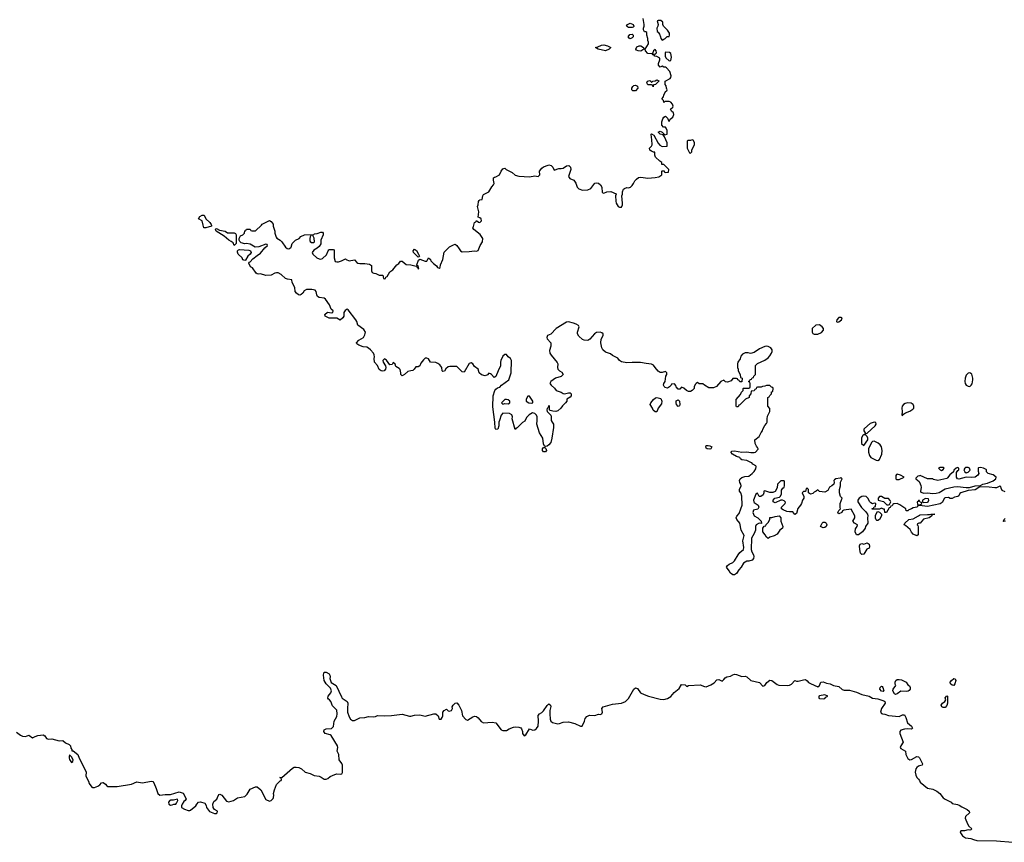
# Model space of a CAD drawing. Header units: inches. Extents: x 2554595 to 2793962, y 331849 to 426146.
# Tile 23 of 45: x 2639825 to 2650960, y 363018 to 372324. Entities that reach past the tile are written whole.
import ezdxf

# ---------------------------------------------------------------- set-up
doc = ezdxf.new("R2010")
doc.units = ezdxf.units.IN
doc.header["$MEASUREMENT"] = 0
for name, color, linetype in [('C6336', 7, 'Continuous'), ('C6346', 7, 'Continuous'), ('C6347', 7, 'Continuous'), ('C6356', 7, 'Continuous')]:
    doc.layers.add(name, color=color, linetype=linetype)

msp = doc.modelspace()

# ---------------------------------------------------------------- linework, layer by layer
at = {"layer": 'C6336', "color": 5, "elevation": 20}
msp.add_lwpolyline([(2639790, 364265), (2639833, 364230), (2639858, 364218), (2639890, 364214), (2639930, 364231), (2639970, 364201), (2640000, 364214)], dxfattribs=at)
at = {"layer": 'C6346', "color": 5, "elevation": 20}
for points in [[(2641993, 370000), (2641994, 369990), (2641930, 369969), (2641909, 369969), (2641901, 370000)], [(2650000, 366827), (2649993, 366827), (2649978, 366822), (2649974, 366810), (2649930, 366802), (2649912, 366790), (2649881, 366779), (2649869, 366769), (2649849, 366769), (2649848, 366790), (2649777, 366837), (2649750, 366849), (2649712, 366848), (2649700, 366840), (2649690, 366826), (2649678, 366822), (2649670, 366806), (2649658, 366802), (2649628, 366748), (2649608, 366750), (2649606, 366786), (2649594, 366786), (2649570, 366798), (2649550, 366786), (2649467, 366787), (2649467, 366793), (2649482, 366798), (2649487, 366813), (2649502, 366818), (2649506, 366850), (2649490, 366855), (2649470, 366846), (2649450, 366858), (2649438, 366870), (2649418, 366910), (2649398, 366930), (2649370, 366934), (2649350, 366929), (2649318, 366910), (2649305, 366890), (2649302, 366870), (2649345, 366805), (2649390, 366762), (2649412, 366730), (2649418, 366710), (2649411, 366690), (2649418, 366630), (2649391, 366590), (2649385, 366570), (2649356, 366530), (2649310, 366495), (2649290, 366498), (2649273, 366530), (2649277, 366563), (2649283, 366577), (2649295, 366590), (2649298, 366610), (2649266, 366630), (2649248, 366650), (2649268, 366690), (2649268, 366710), (2649230, 366786), (2649144, 366776), (2649132, 366768), (2649122, 366750), (2649090, 366735), (2649079, 366750), (2649090, 366772), (2649108, 366790), (2649104, 366804), (2649105, 366850), (2649128, 366910), (2649108, 366930), (2649095, 366970), (2649095, 367010), (2649109, 367050), (2649109, 367091), (2649126, 367130), (2649110, 367146), (2649102, 367138), (2649054, 367130), (2649040, 367120), (2649032, 367110), (2649036, 367090), (2649031, 367069), (2649011, 367049), (2648983, 367037), (2648964, 366996), (2648930, 366978), (2648870, 366986), (2648850, 367006), (2648834, 366990), (2648810, 366978), (2648795, 366965), (2648770, 366958), (2648746, 366970), (2648746, 367010), (2648730, 367026), (2648718, 367022), (2648713, 366987), (2648690, 366986), (2648674, 366970), (2648694, 366930), (2648692, 366910), (2648678, 366890), (2648666, 366850), (2648656, 366830), (2648626, 366794), (2648610, 366738), (2648590, 366728), (2648570, 366758), (2648530, 366756), (2648501, 366761), (2648458, 366778), (2648442, 366790), (2648442, 366810), (2648454, 366826), (2648482, 366850), (2648487, 366867), (2648470, 366882), (2648450, 366889), (2648432, 366888), (2648370, 366858), (2648346, 366870), (2648346, 366890), (2648366, 366910), (2648416, 366924), (2648428, 366932), (2648440, 366960), (2648440, 367000), (2648456, 367024), (2648470, 367034), (2648475, 367050), (2648475, 367095), (2648470, 367106), (2648433, 367107), (2648394, 367070), (2648392, 367028), (2648370, 366988), (2648344, 366976), (2648310, 366975), (2648250, 366995), (2648242, 366990), (2648242, 366970), (2648232, 366950), (2648208, 366928), (2648186, 366930), (2648170, 366966), (2648150, 366958), (2648125, 366890), (2648127, 366870), (2648130, 366862), (2648178, 366830), (2648183, 366810), (2648173, 366787), (2648125, 366775), (2648115, 366750), (2648130, 366711), (2648172, 366690), (2648211, 366651), (2648214, 366626), (2648187, 366627), (2648152, 366610), (2648146, 366590), (2648146, 366550), (2648131, 366510), (2648101, 366459), (2648097, 366330), (2648104, 366304), (2648123, 366270), (2648127, 366250), (2648123, 366230), (2648110, 366209), (2648070, 366199), (2648050, 366199), (2648010, 366174), (2647986, 366130), (2647958, 366102), (2647930, 366058), (2647910, 366042), (2647890, 366042), (2647863, 366063), (2647849, 366089), (2647818, 366130), (2647829, 366151), (2647850, 366166), (2647890, 366183), (2647910, 366201), (2647950, 366271), (2647970, 366296), (2648009, 366330), (2648013, 366353), (2648003, 366430), (2648018, 366490), (2647984, 366550), (2647970, 366628), (2647934, 366670), (2647929, 366690), (2647934, 366706), (2647963, 366737), (2647979, 366790), (2647997, 366830), (2647993, 366933), (2647979, 366970), (2647964, 366990), (2647964, 367010), (2647984, 367050), (2647981, 367070), (2647969, 367090), (2647964, 367110), (2647974, 367130), (2647990, 367143), (2648025, 367155), (2648070, 367161), (2648108, 367190), (2648130, 367212), (2648150, 367242), (2648155, 367270), (2648150, 367278), (2648116, 367296), (2648106, 367310), (2648093, 367313), (2648050, 367339), (2647990, 367346), (2647975, 367355), (2647968, 367370), (2647930, 367384), (2647887, 367407), (2647869, 367431), (2647878, 367442), (2647910, 367447), (2647990, 367431), (2648050, 367437), (2648093, 367427), (2648130, 367426), (2648146, 367430), (2648176, 367464), (2648178, 367470), (2648170, 367486), (2648158, 367498), (2648142, 367530), (2648138, 367570), (2648188, 367610), (2648210, 367654), (2648227, 367673), (2648228, 367690), (2648250, 367734), (2648270, 367754), (2648278, 367770), (2648278, 367810), (2648283, 367837), (2648308, 367890), (2648307, 367927), (2648287, 367953), (2648286, 368050), (2648302, 368058), (2648307, 368073), (2648326, 368090), (2648327, 368113), (2648342, 368118), (2648346, 368150), (2648342, 368162), (2648327, 368167), (2648310, 368186), (2648270, 368186), (2648250, 368178), (2648224, 368176), (2648210, 368166), (2648170, 368166), (2648158, 368162), (2648153, 368147), (2648138, 368142), (2648133, 368127), (2648098, 368122), (2648094, 368090), (2648074, 368070), (2648074, 368050), (2648034, 368030), (2647970, 367966), (2647958, 367962), (2647950, 367946), (2647930, 367946), (2647926, 367950), (2647927, 368027), (2647976, 368084), (2647988, 368112), (2648006, 368130), (2648006, 368150), (2648010, 368154), (2648070, 368154), (2648082, 368158), (2648086, 368170), (2648086, 368210), (2648082, 368222), (2648066, 368230), (2648082, 368238), (2648087, 368253), (2648102, 368258), (2648110, 368274), (2648122, 368278), (2648126, 368290), (2648146, 368310), (2648148, 368412), (2648170, 368434), (2648250, 368471), (2648290, 368498), (2648310, 368521), (2648329, 368550), (2648335, 368570), (2648335, 368590), (2648319, 368610), (2648290, 368625), (2648270, 368629), (2648250, 368625), (2648190, 368601), (2648130, 368558), (2648090, 368548), (2648065, 368555), (2648030, 368555), (2648000, 368540), (2647982, 368518), (2647971, 368489), (2647945, 368450), (2647942, 368430), (2647942, 368390), (2647952, 368370), (2647952, 368350), (2647974, 368310), (2647978, 368278), (2647994, 368270), (2647993, 368227), (2647970, 368226), (2647962, 368242), (2647946, 368250), (2647942, 368262), (2647930, 368266), (2647890, 368266), (2647870, 368238), (2647830, 368222), (2647808, 368228), (2647790, 368246), (2647754, 368230), (2647704, 368176), (2647670, 368158), (2647620, 368160), (2647568, 368188), (2647550, 368206), (2647510, 368206), (2647490, 368218), (2647474, 368210), (2647464, 368196), (2647452, 368170), (2647452, 368150), (2647430, 368128), (2647410, 368118), (2647390, 368118), (2647366, 368130), (2647336, 368156), (2647310, 368166), (2647290, 368146), (2647270, 368146), (2647248, 368170), (2647247, 368187), (2647230, 368206), (2647198, 368202), (2647194, 368190), (2647174, 368170), (2647150, 368155), (2647123, 368163), (2647113, 368173), (2647107, 368190), (2647110, 368210), (2647125, 368230), (2647133, 368290), (2647144, 368310), (2647144, 368330), (2647130, 368344), (2647090, 368333), (2647070, 368333), (2647047, 368347), (2647010, 368389), (2646994, 368414), (2646970, 368426), (2646910, 368433), (2646846, 368446), (2646750, 368446), (2646690, 368441), (2646632, 368452), (2646609, 368469), (2646590, 368494), (2646530, 368524), (2646505, 368545), (2646450, 368563), (2646421, 368590), (2646409, 368610), (2646399, 368670), (2646401, 368710), (2646424, 368750), (2646422, 368770), (2646410, 368782), (2646390, 368789), (2646350, 368784), (2646326, 368770), (2646271, 368710), (2646250, 368694), (2646210, 368697), (2646190, 368707), (2646150, 368742), (2646132, 368770), (2646134, 368790), (2646153, 368850), (2646143, 368863), (2646120, 368879), (2646088, 368890), (2646030, 368906), (2646010, 368903), (2645891, 368830), (2645833, 368767), (2645794, 368750), (2645785, 368730), (2645790, 368714), (2645832, 368670), (2645831, 368630), (2645818, 368582), (2645822, 368550), (2645834, 368530), (2645905, 368445), (2645911, 368430), (2645907, 368390), (2645911, 368370), (2645930, 368351), (2645957, 368337), (2645972, 368310), (2645950, 368289), (2645885, 368270), (2645831, 368230), (2645821, 368210), (2645836, 368190), (2645875, 368155), (2645891, 368130), (2645950, 368110), (2645970, 368096), (2645988, 368092), (2646030, 368103), (2646050, 368101), (2646061, 368090), (2646061, 368070), (2646050, 368055), (2646012, 368030), (2646011, 368010), (2645998, 367990), (2645963, 367957), (2645945, 367930), (2645910, 367899), (2645890, 367893), (2645854, 367894), (2645824, 367904), (2645818, 367910), (2645818, 367950), (2645810, 367958), (2645802, 367938), (2645790, 367926), (2645787, 367910), (2645792, 367890), (2645831, 367850), (2645836, 367830), (2645836, 367790), (2645845, 367770), (2645861, 367750), (2645863, 367710), (2645844, 367590), (2645830, 367542), (2645810, 367516), (2645790, 367501), (2645770, 367495), (2645760, 367500), (2645747, 367527), (2645742, 367590), (2645704, 367650), (2645673, 367750), (2645679, 367790), (2645676, 367830), (2645669, 367849), (2645650, 367869), (2645625, 367875), (2645585, 367855), (2645557, 367823), (2645537, 367783), (2645512, 367768), (2645450, 367706), (2645438, 367702), (2645430, 367688), (2645396, 367810), (2645397, 367830), (2645390, 367855), (2645366, 367870), (2645290, 367873), (2645271, 367849), (2645251, 367790), (2645245, 367770), (2645245, 367730), (2645231, 367690), (2645210, 367686), (2645203, 367703), (2645199, 367770), (2645174, 367946), (2645179, 368070), (2645199, 368130), (2645210, 368145), (2645230, 368158), (2645255, 368165), (2645275, 368190), (2645356, 368250), (2645384, 368330), (2645385, 368470), (2645374, 368490), (2645348, 368510), (2645330, 368538), (2645310, 368538), (2645290, 368518), (2645266, 368470), (2645261, 368450), (2645261, 368410), (2645237, 368350), (2645210, 368288), (2645190, 368278), (2645162, 368310), (2645150, 368319), (2645130, 368324), (2645115, 368305), (2645090, 368294), (2645046, 368306), (2645023, 368330), (2645009, 368370), (2644970, 368402), (2644950, 368429), (2644930, 368442), (2644910, 368435), (2644850, 368338), (2644830, 368342), (2644818, 368350), (2644770, 368399), (2644690, 368401), (2644670, 368396), (2644644, 368376), (2644630, 368349), (2644610, 368344), (2644602, 368350), (2644599, 368390), (2644578, 368418), (2644555, 368434), (2644530, 368444), (2644469, 368449), (2644448, 368488), (2644430, 368495), (2644410, 368495), (2644390, 368475), (2644363, 368437), (2644350, 368408), (2644330, 368398), (2644305, 368395), (2644286, 368370), (2644270, 368357), (2644250, 368350), (2644215, 368345), (2644176, 368310), (2644150, 368294), (2644134, 368310), (2644135, 368330), (2644126, 368366), (2644117, 368377), (2644080, 368400), (2644070, 368426), (2644050, 368446), (2644038, 368422), (2644010, 368418), (2643972, 368472), (2643950, 368488), (2643932, 368468), (2643936, 368450), (2643961, 368410), (2643966, 368390), (2643961, 368370), (2643947, 368353), (2643930, 368349), (2643913, 368353), (2643890, 368368), (2643872, 368412), (2643839, 368450), (2643835, 368490), (2643837, 368510), (2643832, 368532), (2643825, 368550), (2643793, 368590), (2643770, 368609), (2643750, 368619), (2643710, 368624), (2643662, 368642), (2643638, 368658), (2643635, 368670), (2643661, 368699), (2643712, 368728), (2643730, 368758), (2643736, 368790), (2643718, 368818), (2643649, 368870), (2643637, 368910), (2643627, 368927), (2643540, 369040), (2643530, 369048), (2643505, 369035), (2643491, 369010), (2643491, 368970), (2643478, 368950), (2643450, 368926), (2643410, 368949), (2643326, 368946), (2643278, 368970), (2643275, 368990), (2643306, 369014), (2643350, 369006), (2643366, 369010), (2643369, 369030), (2643349, 369049), (2643330, 369098), (2643283, 369163), (2643270, 369173), (2643210, 369182), (2643193, 369193), (2643185, 369210), (2643177, 369250), (2643166, 369266), (2643130, 369273), (2643068, 369272), (2643042, 369258), (2643026, 369230), (2643010, 369214), (2642992, 369208), (2642978, 369210), (2642954, 369230), (2642941, 369250), (2642935, 369295), (2642908, 369350), (2642902, 369382), (2642853, 369387), (2642830, 369398), (2642781, 369441), (2642750, 369459), (2642730, 369462), (2642710, 369458), (2642670, 369434), (2642610, 369429), (2642550, 369449), (2642530, 369446), (2642510, 369449), (2642498, 369458), (2642456, 369516), (2642437, 369530), (2642415, 369570), (2642420, 369580), (2642430, 369585), (2642460, 369620), (2642510, 369658), (2642550, 369682), (2642596, 369744), (2642626, 369770), (2642622, 369782), (2642610, 369786), (2642530, 369754), (2642489, 369749), (2642430, 369784), (2642390, 369793), (2642370, 369789), (2642330, 369799), (2642314, 369814), (2642306, 369830), (2642306, 369850), (2642323, 369877), (2642348, 369892), (2642366, 369910), (2642370, 369934), (2642382, 369938), (2642390, 369954), (2642430, 369954), (2642438, 369938), (2642450, 369934), (2642490, 369934), (2642558, 370000)], [(2642692, 370000), (2642692, 369990), (2642711, 369931), (2642711, 369910), (2642724, 369864), (2642732, 369852), (2642771, 369831), (2642790, 369811), (2642830, 369751), (2642850, 369736), (2642870, 369731), (2642890, 369745), (2642895, 369750), (2642908, 369792), (2642946, 369830), (2642986, 369850), (2643006, 369870), (2643046, 369890), (2643150, 369894), (2643158, 369902), (2643190, 369907), (2643230, 369922), (2643250, 369919), (2643256, 369910), (2643258, 369890), (2643231, 369830), (2643231, 369789), (2643210, 369758), (2643190, 369738), (2643150, 369718), (2643132, 369690), (2643141, 369670), (2643186, 369630), (2643210, 369619), (2643230, 369616), (2643250, 369623), (2643296, 369664), (2643312, 369708), (2643321, 369719), (2643330, 369723), (2643370, 369725), (2643380, 369720), (2643380, 369630), (2643391, 369590), (2643410, 369584), (2643430, 369585), (2643464, 369596), (2643510, 369618), (2643518, 369610), (2643550, 369596), (2643610, 369606), (2643636, 369576), (2643650, 369568), (2643670, 369564), (2643730, 369567), (2643780, 369560), (2643802, 369542), (2643804, 369484), (2643810, 369465), (2643830, 369456), (2643854, 369454), (2643890, 369432), (2643930, 369432), (2643938, 369398), (2643950, 369394), (2643962, 369398), (2643966, 369410), (2643980, 369420), (2644010, 369471), (2644045, 369495), (2644089, 369550), (2644113, 369567), (2644130, 369591), (2644150, 369591), (2644194, 369554), (2644250, 369551), (2644310, 369534), (2644318, 369538), (2644314, 369530), (2644324, 369524), (2644330, 369505), (2644338, 369510), (2644334, 369526), (2644330, 369538), (2644320, 369540), (2644318, 369550), (2644336, 369604), (2644350, 369614), (2644410, 369591), (2644430, 369592), (2644450, 369631), (2644470, 369612), (2644476, 369596), (2644504, 369564), (2644538, 369538), (2644550, 369522), (2644570, 369512), (2644579, 369521), (2644584, 369550), (2644610, 369610), (2644626, 369694), (2644684, 369756), (2644730, 369778), (2644750, 369783), (2644770, 369771), (2644794, 369730), (2644810, 369711), (2644830, 369699), (2644910, 369702), (2644970, 369711), (2644990, 369707), (2645010, 369712), (2645034, 369770), (2645059, 369810), (2645063, 369850), (2645034, 369894), (2644962, 369950), (2644949, 369970), (2644957, 369983), (2644961, 370000)], [(2650000, 367165), (2649982, 367158), (2649961, 367139), (2649958, 367130), (2649998, 367098), (2650000, 367092)], [(2650000, 366883), (2649990, 366886), (2649985, 366875), (2649974, 366870), (2649978, 366838), (2650000, 366835)], [(2650000, 366628), (2649992, 366628), (2649978, 366622), (2649974, 366610), (2649982, 366602), (2649986, 366586), (2649987, 366510), (2649985, 366495), (2649970, 366485), (2649930, 366503), (2649910, 366526), (2649897, 366557), (2649842, 366602), (2649826, 366610), (2649835, 366630), (2649882, 366670), (2649930, 366676), (2649990, 366713), (2650000, 366717)], [(2640000, 364214), (2640030, 364226), (2640092, 364232), (2640110, 364221), (2640130, 364191), (2640150, 364186), (2640190, 364188), (2640270, 364165), (2640314, 364170), (2640344, 364144), (2640385, 364125), (2640398, 364110), (2640404, 364084), (2640414, 364066), (2640414, 364054), (2640430, 364052), (2640483, 364010), (2640496, 363970), (2640571, 363830), (2640575, 363810), (2640573, 363770), (2640579, 363750), (2640604, 363710), (2640610, 363682), (2640641, 363641), (2640650, 363636), (2640670, 363636), (2640710, 363651), (2640730, 363666), (2640750, 363690), (2640767, 363693), (2640770, 363693), (2640795, 363675), (2640810, 363656), (2640822, 363650), (2640928, 363648), (2641090, 363676), (2641150, 363701), (2641210, 363690), (2641314, 363710), (2641330, 363705), (2641341, 363690), (2641368, 363628), (2641387, 363570), (2641410, 363551), (2641470, 363559), (2641530, 363560), (2641627, 363587), (2641673, 363573), (2641706, 363510), (2641698, 363490), (2641682, 363478), (2641661, 363450), (2641655, 363430), (2641656, 363410), (2641690, 363391), (2641730, 363377), (2641750, 363376), (2641758, 363382), (2641817, 363430), (2641830, 363450), (2641849, 363470), (2641870, 363476), (2641920, 363460), (2641935, 363435), (2641939, 363410), (2641970, 363365), (2642030, 363342), (2642050, 363342), (2642058, 363350), (2642062, 363370), (2642030, 363388), (2642013, 363410), (2642009, 363451), (2642021, 363479), (2642056, 363504), (2642070, 363542), (2642082, 363558), (2642090, 363563), (2642110, 363551), (2642164, 363484), (2642190, 363474), (2642242, 363490), (2642290, 363522), (2642370, 363537), (2642399, 363561), (2642430, 363619), (2642490, 363647), (2642510, 363644), (2642551, 363610), (2642610, 363502), (2642650, 363482), (2642670, 363492), (2642690, 363512), (2642696, 363524), (2642701, 363550), (2642697, 363570), (2642705, 363610), (2642730, 363671), (2642770, 363714), (2642782, 363718), (2642786, 363730), (2642782, 363742), (2642768, 363750), (2642790, 363752), (2642910, 363855), (2642930, 363866), (2642950, 363869), (2642983, 363863), (2643011, 363850), (2643053, 363813), (2643110, 363796), (2643154, 363774), (2643210, 363767), (2643236, 363756), (2643270, 363731), (2643290, 363731), (2643310, 363739), (2643336, 363764), (2643390, 363785), (2643410, 363791), (2643452, 363788), (2643468, 363792), (2643474, 363806), (2643474, 363890), (2643469, 363910), (2643439, 363950), (2643435, 364010), (2643417, 364050), (2643424, 364090), (2643419, 364110), (2643346, 364226), (2643335, 364234), (2643278, 364250), (2643265, 364270), (2643270, 364291), (2643290, 364301), (2643350, 364306), (2643373, 364327), (2643380, 364390), (2643410, 364441), (2643417, 364470), (2643410, 364514), (2643361, 364561), (2643345, 364610), (2643330, 364629), (2643316, 364636), (2643310, 364649), (2643315, 364670), (2643343, 364710), (2643350, 364730), (2643340, 364760), (2643290, 364810), (2643270, 364849), (2643260, 364910), (2643263, 364930), (2643270, 364941), (2643290, 364943), (2643324, 364924), (2643334, 364910), (2643337, 364890), (2643334, 364870), (2643347, 364827), (2643405, 364790), (2643463, 364663), (2643473, 364650), (2643527, 364610), (2643535, 364590), (2643531, 364530), (2643533, 364490), (2643550, 364438), (2643565, 364410), (2643590, 364396), (2643610, 364397), (2643670, 364427), (2643730, 364431), (2643770, 364441), (2643830, 364436), (2643850, 364441), (2643870, 364453), (2643953, 364447), (2644030, 364451), (2644150, 364466), (2644234, 364446), (2644250, 364446), (2644290, 364457), (2644350, 364459), (2644410, 364444), (2644510, 364470), (2644530, 364470), (2644559, 364450), (2644570, 364412), (2644590, 364411), (2644604, 364430), (2644609, 364450), (2644609, 364490), (2644624, 364510), (2644650, 364525), (2644670, 364506), (2644682, 364502), (2644710, 364507), (2644719, 364530), (2644717, 364550), (2644729, 364570), (2644750, 364591), (2644770, 364595), (2644790, 364571), (2644822, 364510), (2644831, 364450), (2644870, 364406), (2644890, 364401), (2644950, 364438), (2644970, 364445), (2644990, 364441), (2645010, 364426), (2645044, 364384), (2645070, 364371), (2645170, 364377), (2645211, 364371), (2645270, 364291), (2645290, 364281), (2645330, 364283), (2645359, 364301), (2645410, 364321), (2645430, 364324), (2645470, 364319), (2645491, 364311), (2645501, 364301), (2645511, 364270), (2645512, 364250), (2645530, 364222), (2645550, 364234), (2645590, 364302), (2645630, 364285), (2645650, 364291), (2645670, 364306), (2645689, 364330), (2645693, 364390), (2645690, 364452), (2645702, 364470), (2645730, 364486), (2645750, 364505), (2645790, 364565), (2645810, 364586), (2645828, 364568), (2645830, 364554), (2645821, 364510), (2645819, 364470), (2645823, 364410), (2645830, 364387), (2645850, 364374), (2645910, 364359), (2645930, 364361), (2645970, 364376), (2646030, 364381), (2646102, 364362), (2646167, 364333), (2646187, 364333), (2646213, 364387), (2646221, 364419), (2646240, 364440), (2646270, 364456), (2646329, 364451), (2646370, 364466), (2646390, 364465), (2646409, 364471), (2646417, 364490), (2646409, 364530), (2646422, 364550), (2646530, 364581), (2646630, 364593), (2646675, 364610), (2646710, 364645), (2646770, 364751), (2646790, 364765), (2646810, 364758), (2646847, 364710), (2646886, 364690), (2646938, 364670), (2647070, 364638), (2647110, 364633), (2647150, 364643), (2647190, 364668), (2647227, 364713), (2647282, 364758), (2647310, 364802), (2647350, 364798), (2647370, 364782), (2647389, 364791), (2647520, 364800), (2647570, 364779), (2647590, 364777), (2647642, 364798), (2647678, 364822), (2647710, 364856), (2647730, 364858), (2647770, 364842), (2647790, 364858), (2647803, 364877), (2647822, 364890), (2647863, 364897), (2647890, 364913), (2647910, 364918), (2647930, 364916), (2647990, 364895), (2648030, 364896), (2648050, 364891), (2648092, 364850), (2648190, 364825), (2648230, 364785), (2648250, 364791), (2648273, 364827), (2648310, 364851), (2648330, 364848), (2648390, 364804), (2648410, 364795), (2648510, 364790), (2648530, 364794), (2648554, 364806), (2648590, 364847), (2648610, 364839), (2648630, 364839), (2648690, 364857), (2648710, 364859), (2648730, 364845), (2648744, 364824), (2648770, 364816), (2648850, 364776), (2648870, 364790), (2648885, 364830), (2648910, 364833), (2648950, 364818), (2648990, 364812), (2649030, 364791), (2649090, 364782), (2649128, 364748), (2649150, 364737), (2649210, 364738), (2649290, 364718), (2649350, 364688), (2649430, 364670), (2649470, 364647), (2649530, 364640), (2649597, 364617), (2649607, 364610), (2649613, 364590), (2649571, 364530), (2649559, 364490), (2649570, 364476), (2649582, 364470), (2649610, 364467), (2649651, 364451), (2649770, 364441), (2649810, 364459), (2649830, 364458), (2649847, 364430), (2649865, 364370), (2649911, 364330), (2649922, 364310), (2649910, 364298), (2649870, 364303), (2649830, 364298), (2649790, 364285), (2649777, 364270), (2649779, 364250), (2649816, 364150), (2649790, 364108), (2649784, 364090), (2649790, 364078), (2649842, 364050), (2649846, 364010), (2649860, 363980), (2649870, 363965), (2649890, 363951), (2649910, 363955), (2649970, 363987), (2649990, 363986), (2650000, 363972)], [(2650000, 363882), (2649990, 363879), (2649970, 363865), (2649959, 363850), (2649951, 363810), (2649958, 363778), (2649970, 363752), (2649991, 363731), (2650000, 363715)]]:
    msp.add_lwpolyline(points, dxfattribs=at)
for points in [[(2642250, 369769), (2642238, 369798), (2642216, 369816), (2642189, 369830), (2642136, 369876), (2642046, 369930), (2642038, 369950), (2642042, 369958), (2642050, 369962), (2642083, 369943), (2642150, 369931), (2642174, 369914), (2642251, 369911), (2642264, 369904), (2642272, 369890), (2642272, 369792)], [(2643130, 369886), (2643118, 369882), (2643110, 369866), (2643105, 369850), (2643105, 369825), (2643110, 369814), (2643124, 369804), (2643150, 369802), (2643158, 369810), (2643154, 369854), (2643142, 369882)], [(2642370, 369598), (2642350, 369609), (2642342, 369630), (2642296, 369670), (2642287, 369693), (2642289, 369711), (2642299, 369721), (2642310, 369724), (2642416, 369716), (2642434, 369710), (2642442, 369690), (2642432, 369670), (2642405, 369650), (2642378, 369602)], [(2644330, 369639), (2644278, 369690), (2644275, 369710), (2644290, 369727), (2644312, 369712), (2644337, 369670), (2644345, 369650), (2644339, 369641)], [(2649116, 368956), (2649090, 368955), (2649066, 368930), (2649062, 368910), (2649065, 368905), (2649070, 368902), (2649090, 368905), (2649118, 368930), (2649126, 368950)], [(2648870, 368873), (2648830, 368869), (2648786, 368830), (2648786, 368790), (2648795, 368775), (2648810, 368765), (2648850, 368765), (2648894, 368786), (2648915, 368810), (2648915, 368830), (2648902, 368850)], [(2645330, 368028), (2645310, 368026), (2645274, 367990), (2645290, 367974), (2645310, 367982), (2645350, 367978), (2645368, 367990), (2645368, 368010), (2645350, 368022)], [(2645590, 368066), (2645570, 368066), (2645552, 368030), (2645552, 368010), (2645582, 367990), (2645610, 367984), (2645628, 367990), (2645628, 368010)], [(2647010, 367886), (2646990, 367908), (2646982, 367930), (2646955, 367970), (2646964, 367990), (2646994, 368026), (2647014, 368046), (2647030, 368051), (2647077, 368037), (2647086, 368010), (2647082, 367978), (2647045, 367930), (2647030, 367886)], [(2647270, 367948), (2647254, 367970), (2647249, 367990), (2647250, 368012), (2647270, 368025), (2647285, 368010), (2647291, 367970), (2647285, 367955)], [(2649870, 367990), (2649838, 367982), (2649819, 367970), (2649805, 367950), (2649802, 367930), (2649805, 367890), (2649802, 367850), (2649810, 367847), (2649819, 367861), (2649843, 367877), (2649890, 367896), (2649924, 367916), (2649935, 367930), (2649938, 367950), (2649930, 367970), (2649919, 367979), (2649906, 367986)], [(2649490, 367772), (2649443, 367757), (2649379, 367701), (2649371, 367690), (2649371, 367671), (2649385, 367650), (2649384, 367644), (2649390, 367634), (2649398, 367642), (2649410, 367645), (2649500, 367730), (2649511, 367750), (2649506, 367766)], [(2649370, 367629), (2649359, 367621), (2649345, 367594), (2649344, 367530), (2649370, 367507), (2649416, 367570), (2649417, 367590), (2649410, 367608), (2649390, 367629)], [(2645750, 367435), (2645737, 367450), (2645739, 367470), (2645750, 367486), (2645765, 367485), (2645774, 367474), (2645782, 367450), (2645770, 367436)], [(2647630, 367467), (2647598, 367470), (2647590, 367475), (2647583, 367490), (2647590, 367505), (2647610, 367507), (2647630, 367503), (2647654, 367490), (2647642, 367470)], [(2649490, 367556), (2649470, 367553), (2649459, 367541), (2649424, 367470), (2649424, 367430), (2649434, 367394), (2649452, 367372), (2649510, 367340), (2649530, 367338), (2649550, 367348), (2649576, 367410), (2649579, 367450), (2649570, 367490), (2649555, 367515), (2649534, 367534)], [(2649750, 367182), (2649741, 367179), (2649732, 367168), (2649732, 367130), (2649743, 367123), (2649770, 367124), (2649826, 367150), (2649786, 367170)], [(2649570, 366928), (2649550, 366928), (2649532, 366910), (2649534, 366890), (2649592, 366872), (2649630, 366834), (2649650, 366834), (2649662, 366838), (2649678, 366870), (2649670, 366886), (2649650, 366906), (2649610, 366906)], [(2648290, 366455), (2648270, 366468), (2648256, 366496), (2648228, 366530), (2648228, 366572), (2648246, 366594), (2648262, 366598), (2648267, 366613), (2648290, 366634), (2648308, 366670), (2648309, 366691), (2648330, 366692), (2648370, 366705), (2648414, 366710), (2648432, 366690), (2648431, 366650), (2648455, 366590), (2648451, 366570), (2648422, 366550), (2648390, 366502), (2648357, 366483), (2648310, 366468)], [(2649530, 366658), (2649520, 366660), (2649510, 366666), (2649503, 366683), (2649505, 366715), (2649523, 366757), (2649530, 366762), (2649550, 366754), (2649571, 366731), (2649571, 366710), (2649550, 366669)], [(2648910, 366574), (2648882, 366590), (2648899, 366630), (2648910, 366641), (2648930, 366641), (2648937, 366637), (2648945, 366630), (2648952, 366610), (2648945, 366590), (2648930, 366579)], [(2649350, 366275), (2649335, 366290), (2649325, 366330), (2649324, 366370), (2649329, 366390), (2649350, 366398), (2649370, 366391), (2649410, 366405), (2649431, 366390), (2649437, 366363), (2649430, 366346), (2649405, 366335), (2649370, 366278)], [(2649590, 364725), (2649570, 364729), (2649554, 364750), (2649555, 364770), (2649570, 364785), (2649580, 364780), (2649585, 364770), (2649596, 364730)], [(2649856, 364724), (2649790, 364727), (2649750, 364697), (2649730, 364690), (2649718, 364698), (2649699, 364730), (2649705, 364750), (2649735, 364790), (2649727, 364807), (2649725, 364830), (2649734, 364850), (2649750, 364861), (2649770, 364861), (2649796, 364856), (2649851, 364831), (2649870, 364801), (2649887, 364787), (2649896, 364770), (2649896, 364750), (2649885, 364735), (2649873, 364727)], [(2648930, 364686), (2648870, 364675), (2648862, 364670), (2648862, 364650), (2648870, 364646), (2648910, 364641), (2648930, 364646), (2648942, 364658), (2648966, 364670)], [(2640390, 364006), (2640385, 363990), (2640386, 363970), (2640390, 363954), (2640410, 363922), (2640426, 363930), (2640428, 363950), (2640410, 363986)], [(2641610, 363506), (2641564, 363496), (2641530, 363495), (2641524, 363490), (2641508, 363470), (2641511, 363450), (2641530, 363439), (2641550, 363443), (2641570, 363451), (2641590, 363451), (2641599, 363461), (2641614, 363490)]]:
    msp.add_lwpolyline(points, close=True, dxfattribs=at)
at = {"layer": 'C6347', "color": 5, "elevation": 20}
for points in [[(2644961, 370000), (2644970, 370031), (2644982, 370038), (2644990, 370052), (2645012, 370032), (2645030, 370031), (2645049, 370050), (2645042, 370070), (2645030, 370082), (2645009, 370089), (2645016, 370150), (2645003, 370210), (2645009, 370231), (2645013, 370267), (2645020, 370280), (2645030, 370286), (2645055, 370290), (2645063, 370330), (2645072, 370348), (2645130, 370376), (2645165, 370435), (2645184, 370456), (2645192, 370470), (2645184, 370510), (2645185, 370535), (2645196, 370544), (2645210, 370546), (2645251, 370569), (2645270, 370610), (2645290, 370638), (2645310, 370643), (2645326, 370630), (2645395, 370595), (2645430, 370564), (2645470, 370552), (2645592, 370548), (2645650, 370559), (2645690, 370551), (2645709, 370570), (2645705, 370610), (2645730, 370645), (2645750, 370658), (2645801, 370679), (2645810, 370682), (2645835, 370675), (2645855, 370655), (2645870, 370623), (2645921, 370639), (2645950, 370639), (2645970, 370645), (2646010, 370671), (2646035, 370675), (2646055, 370655), (2646057, 370630), (2646031, 370550), (2646045, 370526), (2646090, 370507), (2646099, 370499), (2646114, 370474), (2646128, 370430), (2646150, 370411), (2646190, 370394), (2646250, 370401), (2646284, 370416), (2646330, 370475), (2646350, 370479), (2646370, 370476), (2646395, 370455), (2646407, 370430), (2646414, 370370), (2646430, 370362), (2646464, 370376), (2646510, 370382), (2646570, 370354), (2646572, 370350), (2646562, 370330), (2646565, 370270), (2646571, 370250), (2646592, 370212), (2646610, 370202), (2646630, 370202), (2646642, 370230), (2646644, 370250), (2646635, 370330), (2646642, 370350), (2646643, 370377), (2646655, 370405), (2646665, 370415), (2646690, 370425), (2646710, 370421), (2646732, 370428), (2646752, 370448), (2646768, 370470), (2646780, 370500), (2646800, 370520), (2646823, 370537), (2646850, 370542), (2646930, 370531), (2647010, 370537), (2647052, 370548), (2647088, 370570), (2647086, 370610), (2647090, 370614), (2647113, 370613), (2647118, 370598), (2647130, 370594), (2647162, 370598), (2647166, 370630), (2647110, 370686), (2647087, 370687), (2647086, 370710), (2647063, 370723), (2647015, 370770), (2647009, 370790), (2647006, 370826), (2646994, 370826), (2646970, 370835), (2646950, 370849), (2646949, 370871), (2646970, 370894), (2646978, 370910), (2646975, 370970), (2646969, 370991), (2646966, 371030), (2646970, 371031), (2646997, 371017), (2647046, 370926), (2647065, 370905), (2647090, 370891), (2647146, 370894), (2647149, 370930), (2647119, 370999), (2647102, 371022), (2647068, 371030), (2647046, 371050), (2647070, 371062), (2647091, 371051), (2647122, 371022), (2647146, 371030), (2647148, 371070), (2647136, 371096), (2647127, 371107), (2647106, 371110), (2647088, 371130), (2647088, 371168), (2647098, 371202), (2647110, 371222), (2647130, 371232), (2647152, 371210), (2647162, 371182), (2647170, 371174), (2647183, 371197), (2647210, 371222), (2647222, 371250), (2647218, 371270), (2647198, 371290), (2647186, 371310), (2647210, 371334), (2647215, 371345), (2647208, 371370), (2647188, 371390), (2647170, 371399), (2647122, 371398), (2647110, 371386), (2647106, 371410), (2647088, 371430), (2647107, 371453), (2647108, 371472), (2647127, 371513), (2647142, 371518), (2647146, 371530), (2647138, 371550), (2647136, 371576), (2647126, 371590), (2647126, 371630), (2647180, 371660), (2647189, 371671), (2647194, 371690), (2647179, 371739), (2647140, 371780), (2647130, 371788), (2647108, 371788), (2647090, 371798), (2647070, 371788), (2647048, 371808), (2647048, 371830), (2647066, 371870), (2647066, 371890), (2647030, 371908), (2647006, 371910), (2647002, 371922), (2646990, 371926), (2646982, 371938), (2647010, 371934), (2647026, 371950), (2647022, 371970), (2647010, 371988), (2646992, 371970), (2646980, 371940), (2646970, 371938), (2646930, 371942), (2646902, 371970), (2646898, 371990), (2646935, 372050), (2646938, 372070), (2646928, 372090), (2646928, 372110), (2646918, 372150), (2646918, 372178), (2646907, 372187), (2646890, 372188), (2646878, 372210), (2646878, 372230), (2646888, 372250), (2646888, 372270), (2646876, 372336)], [(2641901, 370000), (2641888, 370048), (2641848, 370070), (2641863, 370097), (2641890, 370112), (2641911, 370111), (2641931, 370070), (2641976, 370030), (2641992, 370008), (2641993, 370000)], [(2642558, 370000), (2642569, 370011), (2642650, 370052), (2642670, 370042), (2642692, 370012), (2642692, 370000)]]:
    msp.add_lwpolyline(points, dxfattribs=at)
for points in [[(2646710, 372235), (2646689, 372250), (2646698, 372270), (2646730, 372285), (2646762, 372270), (2646772, 372252), (2646770, 372246), (2646762, 372238), (2646750, 372235)], [(2647076, 372316), (2647044, 372316), (2647034, 372310), (2647045, 372270), (2647042, 372250), (2647032, 372230), (2647034, 372190), (2647044, 372184), (2647060, 372160), (2647072, 372132), (2647074, 372110), (2647090, 372094), (2647110, 372102), (2647126, 372110), (2647147, 372133), (2647170, 372134), (2647175, 372150), (2647174, 372170), (2647150, 372206), (2647106, 372250), (2647098, 372270), (2647098, 372298)], [(2646730, 372109), (2646716, 372116), (2646708, 372130), (2646725, 372155), (2646750, 372162), (2646762, 372150), (2646762, 372130), (2646750, 372118)], [(2646450, 371970), (2646368, 371990), (2646338, 372010), (2646364, 372016), (2646404, 372036), (2646430, 372041), (2646472, 372030), (2646511, 372010), (2646491, 371990)], [(2646850, 371967), (2646818, 371970), (2646800, 371980), (2646793, 371990), (2646804, 372016), (2646830, 372028), (2646848, 372028), (2646878, 372010), (2646885, 371990)], [(2647130, 371958), (2647125, 371950), (2647125, 371910), (2647131, 371891), (2647170, 371858), (2647190, 371862), (2647198, 371902), (2647190, 371942), (2647172, 371952)], [(2646758, 371518), (2646749, 371530), (2646749, 371550), (2646758, 371570), (2646770, 371578), (2646790, 371582), (2646811, 371571), (2646814, 371550), (2646790, 371518)], [(2646990, 371566), (2646982, 371582), (2646970, 371586), (2646930, 371586), (2646918, 371610), (2646926, 371630), (2646950, 371638), (2646962, 371630), (2646970, 371614), (2646986, 371630), (2647010, 371632), (2647030, 371642), (2647053, 371633), (2647053, 371627), (2647014, 371590), (2646994, 371586)], [(2647430, 370966), (2647410, 370958), (2647384, 370956), (2647374, 370950), (2647374, 370870), (2647398, 370818), (2647410, 370814), (2647426, 370830), (2647426, 370850), (2647458, 370910), (2647456, 370936), (2647442, 370962)]]:
    msp.add_lwpolyline(points, close=True, dxfattribs=at)
at = {"layer": 'C6356', "color": 5, "elevation": 20}
for points in [[(2650570, 368329), (2650550, 368324), (2650530, 368302), (2650517, 368270), (2650512, 368230), (2650517, 368210), (2650530, 368190), (2650550, 368178), (2650570, 368176), (2650587, 368190), (2650595, 368205), (2650604, 368250), (2650604, 368270), (2650593, 368313)], [(2650270, 367258), (2650230, 367258), (2650214, 367250), (2650234, 367230), (2650250, 367225), (2650270, 367234), (2650278, 367250)], [(2650550, 367259), (2650523, 367257), (2650512, 367250), (2650502, 367230), (2650512, 367210), (2650530, 367198), (2650550, 367205), (2650573, 367227), (2650568, 367250)], [(2650070, 366906), (2650034, 366890), (2650034, 366870), (2650042, 366862), (2650090, 366865), (2650098, 366870), (2650106, 366890), (2650102, 366902)], [(2650390, 364793), (2650370, 364796), (2650353, 364810), (2650346, 364830), (2650363, 364850), (2650390, 364871), (2650406, 364866), (2650413, 364850), (2650402, 364810)], [(2650270, 364542), (2650254, 364550), (2650247, 364570), (2650262, 364590), (2650289, 364610), (2650298, 364630), (2650290, 364652), (2650310, 364675), (2650316, 364670), (2650316, 364590), (2650310, 364564), (2650290, 364544)]]:
    msp.add_lwpolyline(points, close=True, dxfattribs=at)
for points in [[(2650000, 367092), (2650016, 367056), (2650018, 367030), (2650011, 366990), (2650017, 366977), (2650050, 366966), (2650090, 366970), (2650150, 366965), (2650190, 366968), (2650224, 366976), (2650290, 367016), (2650390, 367041), (2650430, 367044), (2650527, 367033), (2650567, 367033), (2650630, 367050), (2650690, 367056), (2650719, 367070), (2650770, 367081), (2650833, 367107), (2650865, 367130), (2650869, 367150), (2650834, 367174), (2650778, 367190), (2650758, 367210), (2650758, 367230), (2650754, 367234), (2650726, 367250), (2650690, 367259), (2650670, 367255), (2650665, 367250), (2650665, 367215), (2650671, 367190), (2650661, 367170), (2650631, 367150), (2650590, 367143), (2650530, 367149), (2650445, 367125), (2650429, 367129), (2650418, 367150), (2650420, 367200), (2650436, 367224), (2650446, 367230), (2650446, 367250), (2650430, 367258), (2650414, 367250), (2650390, 367226), (2650385, 367210), (2650345, 367174), (2650319, 367141), (2650310, 367134), (2650243, 367117), (2650210, 367109), (2650161, 367121), (2650150, 367128), (2650090, 367129), (2650010, 367169), (2650000, 367165)], [(2650970, 366984), (2650936, 366996), (2650923, 367023), (2650922, 367042), (2650910, 367048), (2650871, 367029), (2650853, 367027), (2650790, 367035), (2650682, 367038), (2650630, 367004), (2650550, 366997), (2650470, 366973), (2650458, 366962), (2650444, 366936), (2650434, 366930), (2650398, 366922), (2650370, 366909), (2650349, 366909), (2650330, 366918), (2650290, 366915), (2650282, 366910), (2650259, 366861), (2650234, 366846), (2650090, 366817), (2650000, 366827)], [(2650000, 366835), (2650010, 366834), (2650026, 366850), (2650022, 366862), (2650007, 366867), (2650002, 366882), (2650000, 366883)], [(2650000, 366717), (2650010, 366721), (2650090, 366727), (2650115, 366725), (2650130, 366731), (2650174, 366730), (2650150, 366726), (2650142, 366718), (2650142, 366710), (2650112, 366690), (2650048, 366672), (2650010, 366629), (2650000, 366628)], [(2650974, 366650), (2650948, 366648), (2650958, 366662), (2650958, 366670), (2650970, 366682)], [(2650000, 363972), (2650010, 363958), (2650035, 363905), (2650031, 363889), (2650000, 363882)], [(2650000, 363715), (2650010, 363698), (2650090, 363631), (2650150, 363618), (2650196, 363596), (2650230, 363570), (2650270, 363522), (2650290, 363506), (2650358, 363470), (2650370, 363458), (2650430, 363447), (2650450, 363437), (2650478, 363418), (2650541, 363390), (2650563, 363370), (2650566, 363350), (2650521, 363310), (2650519, 363290), (2650545, 363225), (2650560, 363200), (2650592, 363170), (2650582, 363158), (2650570, 363155), (2650550, 363159), (2650510, 363149), (2650470, 363148), (2650461, 363130), (2650463, 363123), (2650487, 363090), (2650521, 363070), (2650581, 363061), (2650610, 363048), (2650650, 363038), (2650870, 363036), (2651058, 363018)]]:
    msp.add_lwpolyline(points, dxfattribs=at)

doc.saveas('drawing.dxf')
